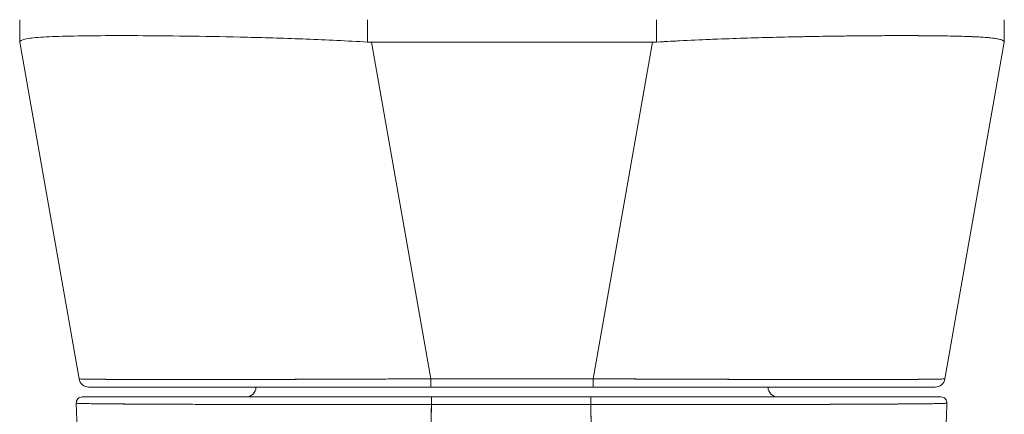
# Model space of a CAD drawing. Header units: inches. Extents: x 15 to 424, y 13 to 263.
# Tile 61 of 125: x 142.242 to 144.194, y 240.027 to 240.81. Entities that reach past the tile are written whole.
import ezdxf

# ---------------------------------------------------------------- set-up
doc = ezdxf.new("R2010")
doc.units = ezdxf.units.IN
doc.header["$LTSCALE"] = 26
doc.header["$MEASUREMENT"] = 0
doc.layers.add('Visible (ANSI)', color=7, linetype='Continuous', lineweight=5)

msp = doc.modelspace()

# ---------------------------------------------------------------- linework, layer by layer
at = {"layer": 'Visible (ANSI)'}
for p, q in [((142.2417, 240.8099), (142.2417, 240.7655)), ((142.2417, 240.7655), (142.2417, 240.8099)), ((142.9317, 240.7655), (142.9317, 240.8099)), ((142.9317, 240.8099), (142.9317, 240.7655)), ((143.5044, 240.8099), (143.5044, 240.7655)), ((143.5044, 240.7655), (143.5044, 240.8099)), ((144.1945, 240.8099), (144.1945, 240.7655)), ((144.1945, 240.7655), (144.1945, 240.8099)), ((142.2804, 240.7749), (142.2804, 240.7749)), ((142.2804, 240.7749), (142.2804, 240.7749)), ((142.5094, 240.7781), (142.5094, 240.7781)), ((142.5291, 240.7779), (142.5291, 240.7779)), ((142.5291, 240.7779), (142.5291, 240.7779)), ((143.9071, 240.7779), (143.9071, 240.7779)), ((143.9071, 240.7779), (143.9071, 240.7779)), ((143.9267, 240.7781), (143.9267, 240.7781)), ((144.1557, 240.7749), (144.1557, 240.7749)), ((144.1557, 240.7749), (144.1557, 240.7749)), ((142.2417, 240.7655), (142.2417, 240.7653)), ((142.3594, 240.0978), (142.2417, 240.7653)), ((142.9396, 240.7653), (143.0573, 240.0978)), ((143.4966, 240.7653), (142.9396, 240.7653)), ((142.9396, 240.7653), (143.4966, 240.7653)), ((143.0573, 240.0978), (142.9396, 240.7653)), ((143.3789, 240.0978), (143.4966, 240.7653)), ((143.4966, 240.7653), (143.3789, 240.0978)), ((144.0768, 240.0978), (144.1945, 240.7653)), ((144.1945, 240.7653), (144.0768, 240.0978)), ((144.1945, 240.7653), (144.1945, 240.7655)), ((143.0573, 240.0978), (143.0573, 240.0816)), ((143.0573, 240.0978), (143.3789, 240.0978)), ((143.0573, 240.0816), (143.0573, 240.0978)), ((143.3789, 240.0978), (143.0573, 240.0978)), ((143.3789, 240.0978), (143.3789, 240.0816)), ((143.3789, 240.0816), (143.3789, 240.0978)), ((142.3788, 240.0816), (143.0573, 240.0816)), ((143.0573, 240.0816), (143.3789, 240.0816)), ((143.3789, 240.0816), (143.0573, 240.0816)), ((143.3789, 240.0816), (144.0574, 240.0816)), ((143.3745, 240.0619), (143.0582, 240.0619)), ((143.1385, 240.0619), (143.1385, 240.0619)), ((143.1385, 240.0619), (143.1385, 240.0619)), ((142.4825, 240.0477), (142.4825, 240.0477)), ((142.5021, 240.0476), (142.5021, 240.0476)), ((142.7254, 240.0469), (142.7254, 240.0469)), ((142.7416, 240.0469), (142.7416, 240.0469)), ((142.8644, 240.0467), (142.8644, 240.0467)), ((142.8644, 240.0467), (142.8644, 240.0467)), ((142.8648, 240.0467), (142.8648, 240.0467)), ((143.3745, 240.0466), (143.0582, 240.0466)), ((143.1385, 240.0466), (143.1385, 240.0466)), ((143.1385, 240.0466), (143.1385, 240.0466)), ((143.14, 240.0466), (143.14, 240.0466)), ((143.1518, 240.0466), (143.1518, 240.0466)), ((143.1518, 240.0466), (143.1518, 240.0466)), ((143.2857, 240.0466), (143.2857, 240.0466)), ((143.2857, 240.0466), (143.2857, 240.0466)), ((143.6954, 240.0469), (143.6954, 240.0469)), ((143.7116, 240.0469), (143.7116, 240.0469)), ((143.9349, 240.0476), (143.9349, 240.0476)), ((143.9546, 240.0477), (143.9546, 240.0477))]:
    msp.add_line(p, q, dxfattribs=at)
for centre, radius, start, end in [((142.9396, 240.8942), 0.129, 266.4898, 269.9896), ((142.9396, 240.8942), 0.129, 266.4899, 269.9896), ((143.4965, 240.8942), 0.129, 270.0104, 273.5101), ((143.4965, 240.8942), 0.129, 270.0104, 273.5102), ((142.3788, 240.1012), 0.0197, 190, 270), ((142.3788, 240.1012), 0.0197, 190, 270), ((142.411, 240.1012), 0.0197, 346.7362, 346.7433), ((144.0252, 240.1012), 0.0197, 193.2567, 193.2639), ((144.0574, 240.1012), 0.0197, 270, 350), ((144.0574, 240.1012), 0.0197, 270.0001, 350), ((142.6905, 240.0816), 0.0197, 270, 0), ((143.7456, 240.0816), 0.0197, 180, 270), ((142.3657, 240.0501), 0.0118, 90, 182.2758), ((142.3657, 240.0501), 0.0118, 90, 182.2758), ((144.0689, 240.0501), 0.0118, 357.7242, 90), ((144.0689, 240.0501), 0.0118, 357.7242, 90)]:
    msp.add_arc(centre, radius, start, end, dxfattribs=at)
for centre, major_axis, ratio, start_param, end_param in [((142.4031, 240.7902), (0, -0.0591), 0.943856, 4.928752, 4.928769), ((144.0331, 240.7902), (0, 0.0591), 0.94386, 4.496103, 4.496121), ((142.2417, 240.8942), (0, -0.129), 0.00001, 6.28261, 6.343693), ((142.9288, 240.7219), (-0.6871, 0.0434), 0.010707, 6.28234, 6.283899), ((144.1945, 240.8942), (0, -0.129), 0.00001, 6.221717, 6.282799), ((143.5073, 240.7219), (0.6871, 0.0434), 0.010707, 6.282471, 6.284031), ((143.058, 240.1011), (-0.6986, -0.0033), 0.000807, 0.000126, 0.002052), ((142.425, 240.1246), (-0.0117, 0.0312), 0.918446, 2.241079, 2.241157), ((144.0111, 240.1246), (-0.0117, -0.0312), 0.918444, 0.900438, 0.900515), ((143.3782, 240.1011), (0.6986, -0.0033), 0.000807, 6.281128, 6.283059), ((143.0582, 240.0501), (0, 0.0118), 0.001246, 0.000309, 1.866224), ((143.0582, 240.0501), (0, 0.0118), 0.001275, 0, 1.866314), ((143.14, 240.0652), (0, 0.00787), 0.001274, 2.004622, 2.004876), ((143.1518, 240.0652), (0, -0.0197), 0.001274, 4.881328, 4.881422), ((143.1518, 240.0652), (0, 0.0197), 0.001273, 1.739736, 1.739829), ((143.2857, 240.0652), (0, -0.0197), 0.001273, 4.881328, 4.881422), ((143.2857, 240.0652), (0, 0.0197), 0.001274, 1.739736, 1.739829), ((143.3745, 240.0501), (0, 0.0118), 0.001275, 6.28285, 8.149507), ((143.3745, 240.0501), (0, 0.0118), 0.001301, 0, 1.866224)]:
    msp.add_ellipse(centre, major_axis=major_axis, ratio=ratio, start_param=start_param, end_param=end_param, dxfattribs=at)
for points, knots in [([(142.2417, 240.7655), (142.2417, 240.7679), (142.2453, 240.7699), (142.2522, 240.7714), (142.2592, 240.773), (142.2697, 240.7742), (142.2834, 240.7751), (142.297, 240.776), (142.3139, 240.7767), (142.3338, 240.7772), (142.3538, 240.7777), (142.3767, 240.778), (142.4022, 240.7782), (142.4278, 240.7784), (142.4561, 240.7784), (142.4866, 240.7782), (142.5171, 240.778), (142.5499, 240.7777), (142.5845, 240.7772), (142.6191, 240.7767), (142.6555, 240.776), (142.6933, 240.7751), (142.731, 240.7742), (142.7702, 240.773), (142.8101, 240.7714), (142.85, 240.7699), (142.8908, 240.7679), (142.9317, 240.7655)], [0, 0, 0, 0, 0.111111, 0.111111, 0.111111, 0.222222, 0.222222, 0.222222, 0.333333, 0.333333, 0.333333, 0.444444, 0.444444, 0.444444, 0.555556, 0.555556, 0.555556, 0.666667, 0.666667, 0.666667, 0.777778, 0.777778, 0.777778, 0.888889, 0.888889, 0.888889, 1, 1, 1, 1]), ([(142.9317, 240.7655), (142.891, 240.7678), (142.8503, 240.7698), (142.8105, 240.7714), (142.7704, 240.773), (142.7311, 240.7742), (142.6932, 240.7751), (142.6931, 240.7751), (142.6931, 240.7751), (142.693, 240.7751), (142.6553, 240.776), (142.619, 240.7767), (142.5845, 240.7772), (142.5844, 240.7772), (142.5843, 240.7772), (142.5843, 240.7772), (142.5498, 240.7777), (142.5172, 240.778), (142.4868, 240.7782), (142.4867, 240.7782), (142.4866, 240.7782), (142.4865, 240.7782), (142.456, 240.7784), (142.4278, 240.7784), (142.4023, 240.7782), (142.4022, 240.7782), (142.4021, 240.7782), (142.402, 240.7782), (142.3766, 240.778), (142.3538, 240.7777), (142.3339, 240.7772), (142.3339, 240.7772), (142.3339, 240.7772), (142.3338, 240.7772), (142.314, 240.7767), (142.2971, 240.776), (142.2834, 240.7751), (142.2834, 240.7751), (142.2834, 240.7751), (142.2834, 240.7751), (142.2697, 240.7742), (142.2592, 240.773), (142.2522, 240.7714), (142.2522, 240.7714), (142.2522, 240.7714), (142.2522, 240.7714), (142.2452, 240.7698), (142.2417, 240.7678), (142.2417, 240.7655)], [0, 0, 0, 0, 0.110836, 0.110836, 0.110836, 0.222222, 0.222222, 0.222222, 0.222377, 0.222377, 0.222377, 0.333093, 0.333093, 0.333093, 0.333333, 0.333333, 0.333333, 0.444037, 0.444037, 0.444037, 0.444444, 0.444444, 0.444444, 0.555556, 0.555556, 0.555556, 0.555957, 0.555957, 0.555957, 0.666667, 0.666667, 0.666667, 0.6669, 0.6669, 0.6669, 0.777608, 0.777608, 0.777608, 0.777778, 0.777778, 0.777778, 0.888889, 0.888889, 0.888889, 0.889157, 0.889157, 0.889157, 1, 1, 1, 1]), ([(144.1945, 240.7655), (144.1945, 240.7674), (144.1922, 240.769), (144.1877, 240.7704), (144.1866, 240.7708), (144.1853, 240.7711), (144.1839, 240.7714), (144.1797, 240.7724), (144.1743, 240.7732), (144.1676, 240.7739), (144.1632, 240.7743), (144.1583, 240.7747), (144.1528, 240.7751), (144.1472, 240.7755), (144.141, 240.7758), (144.1343, 240.7761), (144.1247, 240.7765), (144.114, 240.7769), (144.1023, 240.7772), (144.0979, 240.7773), (144.0934, 240.7774), (144.0887, 240.7775), (144.0721, 240.7779), (144.0538, 240.7781), (144.0339, 240.7782), (144.0331, 240.7782), (144.0322, 240.7782), (144.0314, 240.7782), (144.0104, 240.7783), (143.9876, 240.7784), (143.9633, 240.7783), (143.9588, 240.7783), (143.9543, 240.7782), (143.9497, 240.7782), (143.9294, 240.7781), (143.9081, 240.7779), (143.8858, 240.7777), (143.8747, 240.7775), (143.8634, 240.7774), (143.8519, 240.7772), (143.836, 240.777), (143.8198, 240.7767), (143.8032, 240.7764), (143.7835, 240.776), (143.7634, 240.7756), (143.7429, 240.7751), (143.7335, 240.7749), (143.724, 240.7746), (143.7144, 240.7743), (143.6855, 240.7736), (143.656, 240.7726), (143.626, 240.7714), (143.6226, 240.7713), (143.6193, 240.7712), (143.616, 240.771), (143.5792, 240.7695), (143.5419, 240.7677), (143.5044, 240.7655)], [0, 0, 0, 0, 0.088873, 0.088873, 0.088873, 0.111111, 0.111111, 0.111111, 0.178162, 0.178162, 0.178162, 0.222222, 0.222222, 0.222222, 0.267931, 0.267931, 0.267931, 0.333333, 0.333333, 0.333333, 0.357816, 0.357816, 0.357816, 0.444444, 0.444444, 0.444444, 0.448135, 0.448135, 0.448135, 0.538943, 0.538943, 0.538943, 0.555556, 0.555556, 0.555556, 0.629644, 0.629644, 0.629644, 0.666667, 0.666667, 0.666667, 0.717569, 0.717569, 0.717569, 0.777778, 0.777778, 0.777778, 0.805438, 0.805438, 0.805438, 0.888889, 0.888889, 0.888889, 0.898091, 0.898091, 0.898091, 1, 1, 1, 1]), ([(143.5044, 240.7655), (143.5454, 240.7679), (143.5861, 240.7699), (143.6261, 240.7714), (143.666, 240.773), (143.7052, 240.7742), (143.7429, 240.7751), (143.7807, 240.776), (143.8171, 240.7767), (143.8517, 240.7772), (143.8863, 240.7777), (143.9191, 240.778), (143.9496, 240.7782), (143.9801, 240.7784), (144.0084, 240.7784), (144.034, 240.7782), (144.0595, 240.778), (144.0825, 240.7777), (144.1024, 240.7772), (144.1223, 240.7767), (144.1392, 240.776), (144.1528, 240.7751), (144.1665, 240.7741), (144.177, 240.773), (144.1839, 240.7714), (144.1909, 240.7699), (144.1944, 240.7679), (144.1945, 240.7655)], [0, 0, 0, 0, 0.111111, 0.111111, 0.111111, 0.222222, 0.222222, 0.222222, 0.333333, 0.333333, 0.333333, 0.444444, 0.444444, 0.444444, 0.555556, 0.555556, 0.555556, 0.666667, 0.666667, 0.666667, 0.777778, 0.777778, 0.777778, 0.888889, 0.888889, 0.888889, 1, 1, 1, 1]), ([(142.3594, 240.0978), (142.3594, 240.0978), (142.3596, 240.0977), (142.36, 240.0977), (142.3605, 240.0976), (142.3613, 240.0976), (142.3624, 240.0975), (142.3635, 240.0975), (142.3649, 240.0974), (142.3667, 240.0974), (142.3684, 240.0973), (142.3704, 240.0973), (142.3728, 240.0973), (142.3751, 240.0972), (142.3778, 240.0972), (142.3807, 240.0971), (142.3836, 240.0971), (142.3869, 240.0971), (142.3904, 240.097), (142.3939, 240.097), (142.3978, 240.0969), (142.4019, 240.0969), (142.405, 240.0969), (142.4084, 240.0969), (142.4119, 240.0968), (142.4129, 240.0968), (142.414, 240.0968), (142.415, 240.0968), (142.4197, 240.0968), (142.4246, 240.0968), (142.4299, 240.0967), (142.4351, 240.0967), (142.4406, 240.0967), (142.4463, 240.0967), (142.4521, 240.0966), (142.4581, 240.0966), (142.4644, 240.0966), (142.4706, 240.0966), (142.4772, 240.0966), (142.484, 240.0966), (142.4908, 240.0965), (142.4978, 240.0965), (142.5051, 240.0965), (142.5123, 240.0965), (142.5198, 240.0965), (142.5276, 240.0965), (142.5353, 240.0965), (142.5433, 240.0965), (142.5515, 240.0965), (142.5552, 240.0965), (142.559, 240.0965), (142.5628, 240.0965), (142.5674, 240.0965), (142.572, 240.0965), (142.5767, 240.0965), (142.5854, 240.0965), (142.5942, 240.0965), (142.6032, 240.0965), (142.6123, 240.0965), (142.6215, 240.0965), (142.631, 240.0965), (142.6404, 240.0965), (142.65, 240.0965), (142.6598, 240.0966), (142.6696, 240.0966), (142.6796, 240.0966), (142.6898, 240.0966), (142.6999, 240.0966), (142.7102, 240.0966), (142.7207, 240.0967), (142.7312, 240.0967), (142.7418, 240.0967), (142.7526, 240.0967), (142.7634, 240.0968), (142.7743, 240.0968), (142.7854, 240.0968), (142.7868, 240.0968), (142.7883, 240.0968), (142.7898, 240.0968), (142.7994, 240.0969), (142.8091, 240.0969), (142.8189, 240.0969), (142.8302, 240.097), (142.8416, 240.097), (142.8531, 240.097), (142.8647, 240.0971), (142.8763, 240.0971), (142.888, 240.0971), (142.8998, 240.0972), (142.9116, 240.0972), (142.9235, 240.0973), (142.9354, 240.0973), (142.9473, 240.0974), (142.9593, 240.0974), (142.9714, 240.0975), (142.9835, 240.0975), (142.9956, 240.0976), (143.0078, 240.0976), (143.0199, 240.0977), (143.0321, 240.0977), (143.0405, 240.0978), (143.0489, 240.0978), (143.0573, 240.0978)], [0, 0, 0, 0, 0.026039, 0.026039, 0.026039, 0.059399, 0.059399, 0.059399, 0.09265, 0.09265, 0.09265, 0.125794, 0.125794, 0.125794, 0.158839, 0.158839, 0.158839, 0.19179, 0.19179, 0.19179, 0.224653, 0.224653, 0.224653, 0.25, 0.25, 0.25, 0.257436, 0.257436, 0.257436, 0.29014, 0.29014, 0.29014, 0.322774, 0.322774, 0.322774, 0.355349, 0.355349, 0.355349, 0.387877, 0.387877, 0.387877, 0.420367, 0.420367, 0.420367, 0.452835, 0.452835, 0.452835, 0.485288, 0.485288, 0.485288, 0.5, 0.5, 0.5, 0.51774, 0.51774, 0.51774, 0.550195, 0.550195, 0.550195, 0.582663, 0.582663, 0.582663, 0.615155, 0.615155, 0.615155, 0.647686, 0.647686, 0.647686, 0.680267, 0.680267, 0.680267, 0.712906, 0.712906, 0.712906, 0.745618, 0.745618, 0.745618, 0.75, 0.75, 0.75, 0.778409, 0.778409, 0.778409, 0.811278, 0.811278, 0.811278, 0.844237, 0.844237, 0.844237, 0.877291, 0.877291, 0.877291, 0.910446, 0.910446, 0.910446, 0.943705, 0.943705, 0.943705, 0.977077, 0.977077, 0.977077, 1, 1, 1, 1]), ([(143.0573, 240.0978), (143.0158, 240.0977), (142.9746, 240.0975), (142.9342, 240.0973), (142.8938, 240.0971), (142.8542, 240.097), (142.816, 240.0969), (142.7778, 240.0968), (142.741, 240.0967), (142.706, 240.0966), (142.6711, 240.0966), (142.638, 240.0965), (142.6072, 240.0965), (142.5764, 240.0965), (142.5479, 240.0965), (142.5221, 240.0965), (142.4963, 240.0965), (142.4731, 240.0966), (142.4529, 240.0966), (142.4328, 240.0967), (142.4156, 240.0968), (142.4018, 240.0969), (142.3879, 240.097), (142.3773, 240.0971), (142.3702, 240.0973), (142.3631, 240.0975), (142.3594, 240.0977), (142.3594, 240.0978)], [0, 0, 0, 0, 0.111111, 0.111111, 0.111111, 0.222222, 0.222222, 0.222222, 0.333333, 0.333333, 0.333333, 0.444444, 0.444444, 0.444444, 0.555556, 0.555556, 0.555556, 0.666667, 0.666667, 0.666667, 0.777778, 0.777778, 0.777778, 0.888889, 0.888889, 0.888889, 1, 1, 1, 1]), ([(143.3789, 240.0978), (143.3884, 240.0978), (143.3979, 240.0977), (143.4074, 240.0977), (143.4196, 240.0976), (143.4318, 240.0976), (143.444, 240.0975), (143.4561, 240.0975), (143.4681, 240.0974), (143.4802, 240.0974), (143.4922, 240.0973), (143.5041, 240.0973), (143.516, 240.0973), (143.5279, 240.0972), (143.5397, 240.0972), (143.5514, 240.0971), (143.5631, 240.0971), (143.5747, 240.0971), (143.5862, 240.097), (143.5977, 240.097), (143.6091, 240.0969), (143.6204, 240.0969), (143.6291, 240.0969), (143.6378, 240.0969), (143.6464, 240.0968), (143.6489, 240.0968), (143.6514, 240.0968), (143.6539, 240.0968), (143.6649, 240.0968), (143.6758, 240.0968), (143.6866, 240.0967), (143.6973, 240.0967), (143.7079, 240.0967), (143.7184, 240.0967), (143.7288, 240.0966), (143.7391, 240.0966), (143.7492, 240.0966), (143.7594, 240.0966), (143.7693, 240.0966), (143.7791, 240.0966), (143.7888, 240.0965), (143.7984, 240.0965), (143.8078, 240.0965), (143.8172, 240.0965), (143.8264, 240.0965), (143.8354, 240.0965), (143.8444, 240.0965), (143.8533, 240.0965), (143.8618, 240.0965), (143.8657, 240.0965), (143.8696, 240.0965), (143.8734, 240.0965), (143.878, 240.0965), (143.8825, 240.0965), (143.887, 240.0965), (143.8951, 240.0965), (143.903, 240.0965), (143.9107, 240.0965), (143.9184, 240.0965), (143.9259, 240.0965), (143.9331, 240.0965), (143.9404, 240.0965), (143.9474, 240.0965), (143.9541, 240.0966), (143.9608, 240.0966), (143.9673, 240.0966), (143.9735, 240.0966), (143.9798, 240.0966), (143.9857, 240.0966), (143.9915, 240.0967), (143.9972, 240.0967), (144.0026, 240.0967), (144.0078, 240.0967), (144.0129, 240.0968), (144.0178, 240.0968), (144.0224, 240.0968), (144.0231, 240.0968), (144.0237, 240.0968), (144.0243, 240.0968), (144.0282, 240.0969), (144.0319, 240.0969), (144.0354, 240.0969), (144.0395, 240.097), (144.0433, 240.097), (144.0467, 240.097), (144.0502, 240.0971), (144.0534, 240.0971), (144.0563, 240.0971), (144.0592, 240.0972), (144.0617, 240.0972), (144.064, 240.0973), (144.0663, 240.0973), (144.0683, 240.0974), (144.07, 240.0974), (144.0716, 240.0975), (144.073, 240.0975), (144.0741, 240.0976), (144.0751, 240.0976), (144.0759, 240.0977), (144.0763, 240.0977), (144.0766, 240.0978), (144.0768, 240.0978), (144.0768, 240.0978)], [0, 0, 0, 0, 0.026039, 0.026039, 0.026039, 0.0594, 0.0594, 0.0594, 0.09265, 0.09265, 0.09265, 0.125794, 0.125794, 0.125794, 0.15884, 0.15884, 0.15884, 0.191791, 0.191791, 0.191791, 0.224653, 0.224653, 0.224653, 0.25, 0.25, 0.25, 0.257436, 0.257436, 0.257436, 0.290141, 0.290141, 0.290141, 0.322775, 0.322775, 0.322775, 0.35535, 0.35535, 0.35535, 0.387876, 0.387876, 0.387876, 0.420366, 0.420366, 0.420366, 0.452832, 0.452832, 0.452832, 0.485286, 0.485286, 0.485286, 0.5, 0.5, 0.5, 0.517739, 0.517739, 0.517739, 0.550193, 0.550193, 0.550193, 0.582661, 0.582661, 0.582661, 0.615153, 0.615153, 0.615153, 0.647685, 0.647685, 0.647685, 0.680266, 0.680266, 0.680266, 0.712905, 0.712905, 0.712905, 0.745617, 0.745617, 0.745617, 0.75, 0.75, 0.75, 0.778408, 0.778408, 0.778408, 0.811278, 0.811278, 0.811278, 0.844236, 0.844236, 0.844236, 0.877291, 0.877291, 0.877291, 0.910445, 0.910445, 0.910445, 0.943705, 0.943705, 0.943705, 0.977077, 0.977077, 0.977077, 1, 1, 1, 1]), ([(144.0768, 240.0978), (144.0768, 240.0977), (144.0731, 240.0975), (144.066, 240.0973), (144.0589, 240.0971), (144.0483, 240.097), (144.0344, 240.0969), (144.0205, 240.0968), (144.0034, 240.0967), (143.9832, 240.0966), (143.9631, 240.0966), (143.9399, 240.0965), (143.9141, 240.0965), (143.8883, 240.0965), (143.8598, 240.0965), (143.829, 240.0965), (143.7982, 240.0965), (143.7651, 240.0966), (143.7301, 240.0966), (143.6952, 240.0967), (143.6584, 240.0968), (143.6202, 240.0969), (143.582, 240.097), (143.5424, 240.0971), (143.502, 240.0973), (143.4616, 240.0975), (143.4204, 240.0977), (143.3789, 240.0978)], [0, 0, 0, 0, 0.111111, 0.111111, 0.111111, 0.222222, 0.222222, 0.222222, 0.333333, 0.333333, 0.333333, 0.444444, 0.444444, 0.444444, 0.555556, 0.555556, 0.555556, 0.666667, 0.666667, 0.666667, 0.777778, 0.777778, 0.777778, 0.888889, 0.888889, 0.888889, 1, 1, 1, 1]), ([(143.0426, 240.0816), (142.9672, 240.0816), (142.891, 240.0816), (142.7516, 240.0816), (142.6863, 240.0816), (142.5738, 240.0816), (142.5249, 240.0816), (142.4479, 240.0816), (142.4188, 240.0816), (142.3931, 240.0816), (142.3874, 240.0816), (142.3823, 240.0816), (142.3812, 240.0816), (142.3793, 240.0816), (142.3766, 240.0816), (142.3788, 240.0816)], [0, 0, 0, 0, 0.574852, 0.574852, 1.131255, 1.131255, 1.675797, 1.675797, 2.217158, 2.217158, 2.452876, 2.452876, 2.54315, 2.54315, 2.663474, 2.663474, 2.663474, 2.663474]), ([(142.3788, 240.0816), (142.3789, 240.0816), (142.3823, 240.0816), (142.3892, 240.0816), (142.396, 240.0816), (142.4063, 240.0816), (142.4198, 240.0816), (142.4333, 240.0816), (142.45, 240.0816), (142.4695, 240.0816), (142.4891, 240.0816), (142.5116, 240.0816), (142.5367, 240.0816), (142.5618, 240.0816), (142.5895, 240.0816), (142.6195, 240.0816), (142.6494, 240.0816), (142.6816, 240.0816), (142.7156, 240.0816), (142.7496, 240.0816), (142.7853, 240.0816), (142.8225, 240.0816), (142.8597, 240.0816), (142.8983, 240.0816), (142.9375, 240.0816), (142.9767, 240.0816), (143.0165, 240.0816), (143.0573, 240.0816)], [0, 0, 0, 0, 0.111111, 0.111111, 0.111111, 0.222222, 0.222222, 0.222222, 0.333333, 0.333333, 0.333333, 0.444444, 0.444444, 0.444444, 0.555556, 0.555556, 0.555556, 0.666667, 0.666667, 0.666667, 0.777778, 0.777778, 0.777778, 0.888889, 0.888889, 0.888889, 1, 1, 1, 1]), ([(143.3789, 240.0816), (143.4196, 240.0816), (143.4595, 240.0816), (143.4987, 240.0816), (143.5379, 240.0816), (143.5765, 240.0816), (143.6137, 240.0816), (143.6508, 240.0816), (143.6866, 240.0816), (143.7206, 240.0816), (143.7546, 240.0816), (143.7868, 240.0816), (143.8167, 240.0816), (143.8466, 240.0816), (143.8743, 240.0816), (143.8994, 240.0816), (143.9245, 240.0816), (143.9471, 240.0816), (143.9666, 240.0816), (143.9862, 240.0816), (144.0029, 240.0816), (144.0163, 240.0816), (144.0298, 240.0816), (144.0401, 240.0816), (144.047, 240.0816), (144.0539, 240.0816), (144.0573, 240.0816), (144.0574, 240.0816)], [0, 0, 0, 0, 0.111111, 0.111111, 0.111111, 0.222222, 0.222222, 0.222222, 0.333333, 0.333333, 0.333333, 0.444444, 0.444444, 0.444444, 0.555556, 0.555556, 0.555556, 0.666667, 0.666667, 0.666667, 0.777778, 0.777778, 0.777778, 0.888889, 0.888889, 0.888889, 1, 1, 1, 1]), ([(142.3657, 240.0619), (142.3656, 240.0619), (142.3658, 240.0619), (142.366, 240.0619), (142.3663, 240.0619), (142.3668, 240.0619), (142.3675, 240.0619), (142.3682, 240.0619), (142.3691, 240.0619), (142.3702, 240.0619), (142.3715, 240.0619), (142.373, 240.0619), (142.3747, 240.0619), (142.3766, 240.0619), (142.3789, 240.0619), (142.3814, 240.0619), (142.3843, 240.0619), (142.3875, 240.0619), (142.391, 240.0619), (142.395, 240.0619), (142.3994, 240.0619), (142.4043, 240.0619), (142.4083, 240.0619), (142.4127, 240.0619), (142.4174, 240.0619), (142.419, 240.0619), (142.4206, 240.0619), (142.4222, 240.0619), (142.4295, 240.0619), (142.4376, 240.0619), (142.4463, 240.0619), (142.456, 240.0619), (142.4665, 240.0619), (142.4779, 240.0619), (142.4899, 240.0619), (142.5029, 240.0619), (142.5167, 240.0619), (142.5295, 240.0619), (142.5431, 240.0619), (142.5573, 240.0619), (142.5604, 240.0619), (142.5636, 240.0619), (142.5668, 240.0619), (142.5766, 240.0619), (142.5868, 240.0619), (142.5972, 240.0619), (142.6097, 240.0619), (142.6226, 240.0619), (142.6358, 240.0619), (142.6479, 240.0619), (142.6603, 240.0619), (142.673, 240.0619), (142.6845, 240.0619), (142.6964, 240.0619), (142.7084, 240.0619), (142.7193, 240.0619), (142.7304, 240.0619), (142.7417, 240.0619), (142.752, 240.0619), (142.7623, 240.0619), (142.7728, 240.0619), (142.7791, 240.0619), (142.7854, 240.0619), (142.7918, 240.0619), (142.7951, 240.0619), (142.7984, 240.0619), (142.8018, 240.0619), (142.8107, 240.0619), (142.8197, 240.0619), (142.8287, 240.0619), (142.837, 240.0619), (142.8454, 240.0619), (142.8538, 240.0619), (142.8616, 240.0619), (142.8694, 240.0619), (142.8772, 240.0619), (142.8845, 240.0619), (142.8918, 240.0619), (142.8991, 240.0619), (142.9058, 240.0619), (142.9126, 240.0619), (142.9194, 240.0619), (142.9256, 240.0619), (142.9319, 240.0619), (142.9381, 240.0619), (142.9437, 240.0619), (142.9493, 240.0619), (142.955, 240.0619), (142.9599, 240.0619), (142.9648, 240.0619), (142.9697, 240.0619), (142.9741, 240.0619), (142.9784, 240.0619), (142.9827, 240.0619), (142.9866, 240.0619), (142.9904, 240.0619), (142.9943, 240.0619), (142.9977, 240.0619), (143.0011, 240.0619), (143.0046, 240.0619), (143.0077, 240.0619), (143.0109, 240.0619), (143.014, 240.0619), (143.0169, 240.0619), (143.0199, 240.0619), (143.0228, 240.0619), (143.0256, 240.0619), (143.0284, 240.0619), (143.0312, 240.0619), (143.0338, 240.0619), (143.0364, 240.0619), (143.039, 240.0619), (143.0414, 240.0619), (143.0438, 240.0619), (143.0462, 240.0619), (143.0483, 240.0619), (143.0505, 240.0619), (143.0526, 240.0619), (143.0545, 240.0619), (143.0564, 240.0619), (143.0582, 240.0619)], [0, 0, 0, 0, 0.02245, 0.02245, 0.02245, 0.047334, 0.047334, 0.047334, 0.074749, 0.074749, 0.074749, 0.10494, 0.10494, 0.10494, 0.138177, 0.138177, 0.138177, 0.174941, 0.174941, 0.174941, 0.215785, 0.215785, 0.215785, 0.25, 0.25, 0.25, 0.261359, 0.261359, 0.261359, 0.312557, 0.312557, 0.312557, 0.36984, 0.36984, 0.36984, 0.430819, 0.430819, 0.430819, 0.48753, 0.48753, 0.48753, 0.5, 0.5, 0.5, 0.538486, 0.538486, 0.538486, 0.584458, 0.584458, 0.584458, 0.626373, 0.626373, 0.626373, 0.664667, 0.664667, 0.664667, 0.699465, 0.699465, 0.699465, 0.731072, 0.731072, 0.731072, 0.75, 0.75, 0.75, 0.759869, 0.759869, 0.759869, 0.78621, 0.78621, 0.78621, 0.810385, 0.810385, 0.810385, 0.832663, 0.832663, 0.832663, 0.853294, 0.853294, 0.853294, 0.872282, 0.872282, 0.872282, 0.889703, 0.889703, 0.889703, 0.905292, 0.905292, 0.905292, 0.91893, 0.91893, 0.91893, 0.930901, 0.930901, 0.930901, 0.941484, 0.941484, 0.941484, 0.950952, 0.950952, 0.950952, 0.959577, 0.959577, 0.959577, 0.967632, 0.967632, 0.967632, 0.975259, 0.975259, 0.975259, 0.982403, 0.982403, 0.982403, 0.988977, 0.988977, 0.988977, 0.994894, 0.994894, 0.994894, 1, 1, 1, 1]), ([(143.0582, 240.0619), (143.0125, 240.0619), (142.9677, 240.0619), (142.9235, 240.0619), (142.8794, 240.0619), (142.8358, 240.0619), (142.7939, 240.0619), (142.752, 240.0619), (142.7119, 240.0619), (142.6742, 240.0619), (142.6365, 240.0619), (142.6012, 240.0619), (142.5691, 240.0619), (142.537, 240.0619), (142.508, 240.0619), (142.4827, 240.0619), (142.4575, 240.0619), (142.4359, 240.0619), (142.4185, 240.0619), (142.401, 240.0619), (142.3877, 240.0619), (142.3789, 240.0619), (142.37, 240.0619), (142.3657, 240.0619), (142.3657, 240.0619)], [0, 0, 0, 0, 0.125, 0.125, 0.125, 0.25, 0.25, 0.25, 0.375, 0.375, 0.375, 0.5, 0.5, 0.5, 0.625, 0.625, 0.625, 0.75, 0.75, 0.75, 0.875, 0.875, 0.875, 1, 1, 1, 1]), ([(144.0689, 240.0619), (144.0687, 240.0619), (144.0643, 240.0619), (144.0553, 240.0619), (144.0464, 240.0619), (144.0329, 240.0619), (144.0154, 240.0619), (143.9978, 240.0619), (143.9762, 240.0619), (143.9508, 240.0619), (143.9254, 240.0619), (143.8964, 240.0619), (143.8642, 240.0619), (143.832, 240.0619), (143.7966, 240.0619), (143.7589, 240.0619), (143.7211, 240.0619), (143.6809, 240.0619), (143.639, 240.0619), (143.5971, 240.0619), (143.5534, 240.0619), (143.5092, 240.0619), (143.465, 240.0619), (143.4202, 240.0619), (143.3745, 240.0619)], [0, 0, 0, 0, 0.125, 0.125, 0.125, 0.25, 0.25, 0.25, 0.375, 0.375, 0.375, 0.5, 0.5, 0.5, 0.625, 0.625, 0.625, 0.75, 0.75, 0.75, 0.875, 0.875, 0.875, 1, 1, 1, 1]), ([(143.3745, 240.0619), (143.3764, 240.0619), (143.3782, 240.0619), (143.3801, 240.0619), (143.3822, 240.0619), (143.3844, 240.0619), (143.3865, 240.0619), (143.3889, 240.0619), (143.3913, 240.0619), (143.3937, 240.0619), (143.3963, 240.0619), (143.3989, 240.0619), (143.4015, 240.0619), (143.4043, 240.0619), (143.407, 240.0619), (143.4098, 240.0619), (143.4127, 240.0619), (143.4157, 240.0619), (143.4186, 240.0619), (143.4217, 240.0619), (143.4249, 240.0619), (143.428, 240.0619), (143.4315, 240.0619), (143.4349, 240.0619), (143.4383, 240.0619), (143.4422, 240.0619), (143.446, 240.0619), (143.4499, 240.0619), (143.4542, 240.0619), (143.4585, 240.0619), (143.4628, 240.0619), (143.4678, 240.0619), (143.4727, 240.0619), (143.4776, 240.0619), (143.4832, 240.0619), (143.4888, 240.0619), (143.4944, 240.0619), (143.5007, 240.0619), (143.5069, 240.0619), (143.5131, 240.0619), (143.5199, 240.0619), (143.5267, 240.0619), (143.5334, 240.0619), (143.5407, 240.0619), (143.548, 240.0619), (143.5553, 240.0619), (143.5632, 240.0619), (143.571, 240.0619), (143.5788, 240.0619), (143.5872, 240.0619), (143.5956, 240.0619), (143.604, 240.0619), (143.6131, 240.0619), (143.6221, 240.0619), (143.6311, 240.0619), (143.6344, 240.0619), (143.6378, 240.0619), (143.6411, 240.0619), (143.6476, 240.0619), (143.654, 240.0619), (143.6603, 240.0619), (143.671, 240.0619), (143.6815, 240.0619), (143.6919, 240.0619), (143.7034, 240.0619), (143.7147, 240.0619), (143.7259, 240.0619), (143.7383, 240.0619), (143.7504, 240.0619), (143.7623, 240.0619), (143.7755, 240.0619), (143.7883, 240.0619), (143.8008, 240.0619), (143.8148, 240.0619), (143.8284, 240.0619), (143.8415, 240.0619), (143.85, 240.0619), (143.8584, 240.0619), (143.8665, 240.0619), (143.8725, 240.0619), (143.8784, 240.0619), (143.8841, 240.0619), (143.8991, 240.0619), (143.9134, 240.0619), (143.9268, 240.0619), (143.9397, 240.0619), (143.9519, 240.0619), (143.9633, 240.0619), (143.9735, 240.0619), (143.983, 240.0619), (143.9918, 240.0619), (143.9997, 240.0619), (144.007, 240.0619), (144.0138, 240.0619), (144.0147, 240.0619), (144.0155, 240.0619), (144.0164, 240.0619), (144.0215, 240.0619), (144.0263, 240.0619), (144.0307, 240.0619), (144.0354, 240.0619), (144.0397, 240.0619), (144.0435, 240.0619), (144.047, 240.0619), (144.0501, 240.0619), (144.0529, 240.0619), (144.0555, 240.0619), (144.0577, 240.0619), (144.0596, 240.0619), (144.0614, 240.0619), (144.0629, 240.0619), (144.0641, 240.0619), (144.0653, 240.0619), (144.0662, 240.0619), (144.067, 240.0619), (144.0676, 240.0619), (144.0681, 240.0619), (144.0684, 240.0619), (144.0687, 240.0619), (144.0689, 240.0619), (144.0689, 240.0619)], [0, 0, 0, 0, 0.005076, 0.005076, 0.005076, 0.010966, 0.010966, 0.010966, 0.017516, 0.017516, 0.017516, 0.024638, 0.024638, 0.024638, 0.03225, 0.03225, 0.03225, 0.040297, 0.040297, 0.040297, 0.048919, 0.048919, 0.048919, 0.058382, 0.058382, 0.058382, 0.068957, 0.068957, 0.068957, 0.080913, 0.080913, 0.080913, 0.094527, 0.094527, 0.094527, 0.110079, 0.110079, 0.110079, 0.127471, 0.127471, 0.127471, 0.14645, 0.14645, 0.14645, 0.167092, 0.167092, 0.167092, 0.189401, 0.189401, 0.189401, 0.21365, 0.21365, 0.21365, 0.240135, 0.240135, 0.240135, 0.25, 0.25, 0.25, 0.269179, 0.269179, 0.269179, 0.301214, 0.301214, 0.301214, 0.336707, 0.336707, 0.336707, 0.376077, 0.376077, 0.376077, 0.419646, 0.419646, 0.419646, 0.468248, 0.468248, 0.468248, 0.5, 0.5, 0.5, 0.523331, 0.523331, 0.523331, 0.584112, 0.584112, 0.584112, 0.643123, 0.643123, 0.643123, 0.696091, 0.696091, 0.696091, 0.74368, 0.74368, 0.74368, 0.75, 0.75, 0.75, 0.787136, 0.787136, 0.787136, 0.826784, 0.826784, 0.826784, 0.862779, 0.862779, 0.862779, 0.895593, 0.895593, 0.895593, 0.925555, 0.925555, 0.925555, 0.952834, 0.952834, 0.952834, 0.977623, 0.977623, 0.977623, 1, 1, 1, 1]), ([(143.0582, 240.0466), (143.0563, 240.0466), (143.0544, 240.0466), (143.0525, 240.0466), (143.0503, 240.0466), (143.0481, 240.0466), (143.046, 240.0466), (143.0435, 240.0466), (143.0411, 240.0466), (143.0386, 240.0466), (143.036, 240.0466), (143.0333, 240.0466), (143.0307, 240.0466), (143.0279, 240.0466), (143.025, 240.0466), (143.0222, 240.0466), (143.0192, 240.0466), (143.0163, 240.0466), (143.0133, 240.0466), (143.0101, 240.0466), (143.0069, 240.0466), (143.0037, 240.0466), (143.0002, 240.0466), (142.9967, 240.0466), (142.9932, 240.0466), (142.9893, 240.0466), (142.9854, 240.0466), (142.9815, 240.0466), (142.9771, 240.0466), (142.9727, 240.0467), (142.9683, 240.0467), (142.9633, 240.0467), (142.9582, 240.0467), (142.9532, 240.0467), (142.9475, 240.0467), (142.9418, 240.0467), (142.9361, 240.0467), (142.9312, 240.0467), (142.9262, 240.0467), (142.9212, 240.0467), (142.9198, 240.0467), (142.9185, 240.0467), (142.9171, 240.0467), (142.9102, 240.0467), (142.9033, 240.0467), (142.8965, 240.0467), (142.889, 240.0467), (142.8816, 240.0467), (142.8742, 240.0467), (142.8663, 240.0467), (142.8583, 240.0467), (142.8505, 240.0467), (142.8419, 240.0467), (142.8334, 240.0468), (142.8249, 240.0468), (142.8157, 240.0468), (142.8066, 240.0468), (142.7975, 240.0468), (142.7948, 240.0468), (142.7921, 240.0468), (142.7894, 240.0468), (142.7822, 240.0468), (142.7751, 240.0468), (142.7681, 240.0468), (142.7574, 240.0469), (142.7469, 240.0469), (142.7365, 240.0469), (142.725, 240.0469), (142.7137, 240.0469), (142.7026, 240.0469), (142.6907, 240.047), (142.6791, 240.047), (142.6676, 240.047), (142.6673, 240.047), (142.6669, 240.047), (142.6666, 240.047), (142.6537, 240.0471), (142.6411, 240.0471), (142.6288, 240.0471), (142.6153, 240.0471), (142.6022, 240.0472), (142.5895, 240.0472), (142.5797, 240.0473), (142.5701, 240.0473), (142.5607, 240.0473), (142.5568, 240.0473), (142.5528, 240.0473), (142.5489, 240.0474), (142.5345, 240.0474), (142.5207, 240.0475), (142.5076, 240.0475), (142.4954, 240.0476), (142.4838, 240.0477), (142.4729, 240.0477), (142.4713, 240.0477), (142.4697, 240.0477), (142.4681, 240.0477), (142.4566, 240.0478), (142.4459, 240.0479), (142.436, 240.048), (142.4271, 240.048), (142.419, 240.0481), (142.4115, 240.0482), (142.4101, 240.0482), (142.4088, 240.0482), (142.4075, 240.0482), (142.4024, 240.0483), (142.3976, 240.0483), (142.3932, 240.0484), (142.3883, 240.0485), (142.3838, 240.0485), (142.3797, 240.0486), (142.3761, 240.0487), (142.3729, 240.0487), (142.37, 240.0488), (142.369, 240.0488), (142.3681, 240.0488), (142.3673, 240.0489), (142.3658, 240.0489), (142.3644, 240.0489), (142.3631, 240.049), (142.3613, 240.049), (142.3598, 240.0491), (142.3585, 240.0491), (142.3574, 240.0492), (142.3564, 240.0492), (142.3557, 240.0493), (142.355, 240.0494), (142.3546, 240.0494), (142.3543, 240.0495), (142.354, 240.0495), (142.3539, 240.0495), (142.3539, 240.0496)], [0, 0, 0, 0, 0.0051535, 0.0051535, 0.0051535, 0.011125, 0.011125, 0.011125, 0.0177599, 0.0177599, 0.0177599, 0.024968, 0.024968, 0.024968, 0.0326646, 0.0326646, 0.0326646, 0.0407909, 0.0407909, 0.0407909, 0.0494929, 0.0494929, 0.0494929, 0.0590435, 0.0590435, 0.0590435, 0.0697173, 0.0697173, 0.0697173, 0.0817898, 0.0817898, 0.0817898, 0.0955416, 0.0955416, 0.0955416, 0.1112568, 0.1112568, 0.1112568, 0.125, 0.125, 0.125, 0.1288152, 0.1288152, 0.1288152, 0.1479502, 0.1479502, 0.1479502, 0.1687359, 0.1687359, 0.1687359, 0.1911746, 0.1911746, 0.1911746, 0.2155136, 0.2155136, 0.2155136, 0.2420183, 0.2420183, 0.2420183, 0.25, 0.25, 0.25, 0.2709744, 0.2709744, 0.2709744, 0.3027382, 0.3027382, 0.3027382, 0.3376886, 0.3376886, 0.3376886, 0.375, 0.375, 0.375, 0.3761252, 0.3761252, 0.3761252, 0.4181661, 0.4181661, 0.4181661, 0.4642343, 0.4642343, 0.4642343, 0.5, 0.5, 0.5, 0.515243, 0.515243, 0.515243, 0.571952, 0.571952, 0.571952, 0.625, 0.625, 0.625, 0.6328539, 0.6328539, 0.6328539, 0.6899725, 0.6899725, 0.6899725, 0.7409194, 0.7409194, 0.7409194, 0.75, 0.75, 0.75, 0.7861698, 0.7861698, 0.7861698, 0.8266644, 0.8266644, 0.8266644, 0.8630945, 0.8630945, 0.8630945, 0.875, 0.875, 0.875, 0.8960305, 0.8960305, 0.8960305, 0.9259483, 0.9259483, 0.9259483, 0.9531124, 0.9531124, 0.9531124, 0.9777644, 0.9777644, 0.9777644, 0.9986063, 0.9986063, 0.9986063, 0.9986063]), ([(142.3539, 240.0496), (142.3539, 240.0495), (142.3547, 240.0494), (142.3566, 240.0493), (142.358, 240.0492), (142.3601, 240.0491), (142.363, 240.049), (142.364, 240.0489), (142.3651, 240.0489), (142.3663, 240.0489), (142.371, 240.0487), (142.3772, 240.0486), (142.3849, 240.0485), (142.388, 240.0485), (142.3914, 240.0484), (142.395, 240.0484), (142.4006, 240.0483), (142.4067, 240.0482), (142.4134, 240.0482), (142.424, 240.0481), (142.4361, 240.048), (142.4495, 240.0479), (142.4504, 240.0479), (142.4514, 240.0479), (142.4523, 240.0478), (142.4672, 240.0477), (142.4837, 240.0476), (142.5014, 240.0476), (142.5088, 240.0475), (142.5165, 240.0475), (142.5242, 240.0475), (142.5357, 240.0474), (142.5475, 240.0474), (142.5594, 240.0473), (142.5762, 240.0473), (142.5932, 240.0472), (142.6103, 240.0472), (142.615, 240.0472), (142.6198, 240.0471), (142.6245, 240.0471), (142.648, 240.0471), (142.6713, 240.047), (142.6944, 240.047), (142.6952, 240.047), (142.6961, 240.047), (142.697, 240.047), (142.7204, 240.0469), (142.7435, 240.0469), (142.7661, 240.0468), (142.771, 240.0468), (142.7759, 240.0468), (142.7807, 240.0468), (142.7999, 240.0468), (142.8186, 240.0468), (142.8369, 240.0468), (142.8445, 240.0467), (142.852, 240.0467), (142.8595, 240.0467), (142.8746, 240.0467), (142.8895, 240.0467), (142.9039, 240.0467), (142.9136, 240.0467), (142.9231, 240.0467), (142.9323, 240.0467), (142.9434, 240.0467), (142.9541, 240.0467), (142.9646, 240.0467), (142.9762, 240.0467), (142.9876, 240.0466), (142.9988, 240.0466), (143.0048, 240.0466), (143.0108, 240.0466), (143.0167, 240.0466), (143.0316, 240.0466), (143.0458, 240.0466), (143.0582, 240.0466)], [0.0013417, 0.0013417, 0.0013417, 0.0013417, 0.0517615, 0.0517615, 0.0517615, 0.0909091, 0.0909091, 0.0909091, 0.1047558, 0.1047558, 0.1047558, 0.1592603, 0.1592603, 0.1592603, 0.1818182, 0.1818182, 0.1818182, 0.2166395, 0.2166395, 0.2166395, 0.2727273, 0.2727273, 0.2727273, 0.27663, 0.27663, 0.27663, 0.3378724, 0.3378724, 0.3378724, 0.3636364, 0.3636364, 0.3636364, 0.4015229, 0.4015229, 0.4015229, 0.4545455, 0.4545455, 0.4545455, 0.4693394, 0.4693394, 0.4693394, 0.5426566, 0.5426566, 0.5426566, 0.5454545, 0.5454545, 0.5454545, 0.6201601, 0.6201601, 0.6201601, 0.6363636, 0.6363636, 0.6363636, 0.7005689, 0.7005689, 0.7005689, 0.7272727, 0.7272727, 0.7272727, 0.7817474, 0.7817474, 0.7817474, 0.8181818, 0.8181818, 0.8181818, 0.861421, 0.861421, 0.861421, 0.9090909, 0.9090909, 0.9090909, 0.9347795, 0.9347795, 0.9347795, 1, 1, 1, 1]), ([(142.4238, 239.1835), (142.4063, 239.2884), (142.3942, 239.4025), (142.3709, 239.6865), (142.3614, 239.8645), (142.3539, 240.0496)], [0, 0, 0, 0, 1.137002, 1.137002, 2.63124, 2.63124, 2.63124, 2.63124]), ([(143.0582, 240.0466), (143.0575, 239.9682), (143.0568, 239.8933), (143.056, 239.8222), (143.0553, 239.751), (143.0545, 239.6835), (143.0537, 239.6196), (143.0529, 239.5557), (143.052, 239.4954), (143.0512, 239.4387), (143.0503, 239.382), (143.0494, 239.3288), (143.0484, 239.279), (143.0475, 239.2292), (143.0465, 239.1829), (143.0455, 239.1398), (143.045, 239.1182), (143.0445, 239.0974), (143.044, 239.0774)], [0.0000004, 0.0000004, 0.0000004, 0.0000004, 0.181782, 0.181782, 0.181782, 0.363564, 0.363564, 0.363564, 0.545346, 0.545346, 0.545346, 0.727128, 0.727128, 0.727128, 0.90891, 0.90891, 0.90891, 1, 1, 1, 1]), ([(143.044, 239.0774), (143.0447, 239.1047), (143.0454, 239.1336), (143.0461, 239.164), (143.0467, 239.1944), (143.0474, 239.2265), (143.0481, 239.2601), (143.0487, 239.2938), (143.0494, 239.329), (143.05, 239.3659), (143.0506, 239.4028), (143.0512, 239.4414), (143.0518, 239.4816), (143.0524, 239.5218), (143.053, 239.5638), (143.0535, 239.6074), (143.0541, 239.651), (143.0547, 239.6964), (143.0552, 239.7435), (143.0557, 239.7905), (143.0562, 239.8393), (143.0567, 239.8899), (143.0572, 239.9404), (143.0577, 239.9927), (143.0582, 240.0466)], [0, 0, 0, 0, 0.1246195, 0.1246195, 0.1246195, 0.2496745, 0.2496745, 0.2496745, 0.3747294, 0.3747294, 0.3747294, 0.4997844, 0.4997844, 0.4997844, 0.6248393, 0.6248393, 0.6248393, 0.7498943, 0.7498943, 0.7498943, 0.8749492, 0.8749492, 0.8749492, 0.9999996, 0.9999996, 0.9999996, 0.9999996]), ([(143.0582, 240.0466), (143.0895, 240.0466), (143.1138, 240.0466), (143.1331, 240.0466), (143.1524, 240.0466), (143.1667, 240.0466), (143.1781, 240.0466), (143.1896, 240.0466), (143.1981, 240.0466), (143.2056, 240.0467), (143.2131, 240.0467), (143.2196, 240.0467), (143.2271, 240.0467), (143.2347, 240.0466), (143.2431, 240.0466), (143.2546, 240.0466), (143.266, 240.0466), (143.2803, 240.0466), (143.2996, 240.0466), (143.319, 240.0466), (143.3432, 240.0466), (143.3745, 240.0466)], [0, 0, 0, 0, 0.142857, 0.142857, 0.142857, 0.285714, 0.285714, 0.285714, 0.428571, 0.428571, 0.428571, 0.571429, 0.571429, 0.571429, 0.714286, 0.714286, 0.714286, 0.857143, 0.857143, 0.857143, 1, 1, 1, 1]), ([(144.0807, 240.0496), (144.0807, 240.0495), (144.0805, 240.0495), (144.0802, 240.0495), (144.0799, 240.0494), (144.0794, 240.0494), (144.0787, 240.0493), (144.078, 240.0492), (144.077, 240.0492), (144.0758, 240.0491), (144.0745, 240.0491), (144.073, 240.049), (144.0712, 240.049), (144.0699, 240.0489), (144.0685, 240.0489), (144.0669, 240.0489), (144.0661, 240.0488), (144.0653, 240.0488), (144.0644, 240.0488), (144.0616, 240.0487), (144.0584, 240.0487), (144.0548, 240.0486), (144.0509, 240.0485), (144.0465, 240.0485), (144.0418, 240.0484), (144.037, 240.0483), (144.0319, 240.0483), (144.0263, 240.0482), (144.0257, 240.0482), (144.0251, 240.0482), (144.0245, 240.0482), (144.0177, 240.0481), (144.0102, 240.0481), (144.0022, 240.048), (143.9932, 240.0479), (143.9835, 240.0479), (143.9732, 240.0478), (143.9691, 240.0478), (143.9649, 240.0477), (143.9606, 240.0477), (143.9527, 240.0477), (143.9445, 240.0476), (143.936, 240.0476), (143.9223, 240.0475), (143.9079, 240.0475), (143.8926, 240.0474), (143.886, 240.0474), (143.8793, 240.0473), (143.8725, 240.0473), (143.8649, 240.0473), (143.8571, 240.0473), (143.8492, 240.0472), (143.8359, 240.0472), (143.8221, 240.0472), (143.8079, 240.0471), (143.7952, 240.0471), (143.7821, 240.0471), (143.7687, 240.047), (143.7676, 240.047), (143.7665, 240.047), (143.7654, 240.047), (143.7544, 240.047), (143.7431, 240.047), (143.7317, 240.047), (143.7203, 240.0469), (143.7088, 240.0469), (143.6971, 240.0469), (143.6865, 240.0469), (143.6759, 240.0469), (143.665, 240.0468), (143.6579, 240.0468), (143.6507, 240.0468), (143.6435, 240.0468), (143.6408, 240.0468), (143.638, 240.0468), (143.6353, 240.0468), (143.6262, 240.0468), (143.617, 240.0468), (143.6077, 240.0468), (143.5992, 240.0468), (143.5907, 240.0467), (143.5821, 240.0467), (143.5742, 240.0467), (143.5663, 240.0467), (143.5583, 240.0467), (143.5509, 240.0467), (143.5435, 240.0467), (143.536, 240.0467), (143.5292, 240.0467), (143.5223, 240.0467), (143.5154, 240.0467), (143.5141, 240.0467), (143.5128, 240.0467), (143.5115, 240.0467), (143.5065, 240.0467), (143.5014, 240.0467), (143.4964, 240.0467), (143.4907, 240.0467), (143.485, 240.0467), (143.4793, 240.0467), (143.4743, 240.0467), (143.4693, 240.0467), (143.4643, 240.0467), (143.4599, 240.0467), (143.4555, 240.0466), (143.4511, 240.0466), (143.4472, 240.0466), (143.4433, 240.0466), (143.4394, 240.0466), (143.4359, 240.0466), (143.4324, 240.0466), (143.4289, 240.0466), (143.4257, 240.0466), (143.4225, 240.0466), (143.4193, 240.0466), (143.4163, 240.0466), (143.4133, 240.0466), (143.4104, 240.0466), (143.4075, 240.0466), (143.4047, 240.0466), (143.4019, 240.0466), (143.3993, 240.0466), (143.3966, 240.0466), (143.394, 240.0466), (143.3916, 240.0466), (143.3891, 240.0466), (143.3867, 240.0466), (143.3845, 240.0466), (143.3823, 240.0466), (143.3801, 240.0466), (143.3783, 240.0466), (143.3764, 240.0466), (143.3745, 240.0466)], [0, 0, 0, 0, 0.022163, 0.022163, 0.022163, 0.046721, 0.046721, 0.046721, 0.07375, 0.07375, 0.07375, 0.103441, 0.103441, 0.103441, 0.125, 0.125, 0.125, 0.135958, 0.135958, 0.135958, 0.171628, 0.171628, 0.171628, 0.210936, 0.210936, 0.210936, 0.25, 0.25, 0.25, 0.254076, 0.254076, 0.254076, 0.301415, 0.301415, 0.301415, 0.354208, 0.354208, 0.354208, 0.375, 0.375, 0.375, 0.413119, 0.413119, 0.413119, 0.473883, 0.473883, 0.473883, 0.5, 0.5, 0.5, 0.529014, 0.529014, 0.529014, 0.577715, 0.577715, 0.577715, 0.621414, 0.621414, 0.621414, 0.625, 0.625, 0.625, 0.66093, 0.66093, 0.66093, 0.696579, 0.696579, 0.696579, 0.728771, 0.728771, 0.728771, 0.75, 0.75, 0.75, 0.757976, 0.757976, 0.757976, 0.784626, 0.784626, 0.784626, 0.80904, 0.80904, 0.80904, 0.83151, 0.83151, 0.83151, 0.852308, 0.852308, 0.852308, 0.871433, 0.871433, 0.871433, 0.875, 0.875, 0.875, 0.888962, 0.888962, 0.888962, 0.904641, 0.904641, 0.904641, 0.918368, 0.918368, 0.918368, 0.930426, 0.930426, 0.930426, 0.941092, 0.941092, 0.941092, 0.950638, 0.950638, 0.950638, 0.959335, 0.959335, 0.959335, 0.967454, 0.967454, 0.967454, 0.975136, 0.975136, 0.975136, 0.982323, 0.982323, 0.982323, 0.988932, 0.988932, 0.988932, 0.994877, 0.994877, 0.994877, 1, 1, 1, 1]), ([(143.3745, 240.0466), (143.3869, 240.0466), (143.4011, 240.0466), (143.416, 240.0466), (143.4219, 240.0466), (143.4279, 240.0466), (143.4339, 240.0466), (143.4451, 240.0466), (143.4565, 240.0467), (143.4681, 240.0467), (143.4786, 240.0467), (143.4894, 240.0467), (143.5004, 240.0467), (143.5097, 240.0467), (143.5192, 240.0467), (143.5288, 240.0467), (143.5433, 240.0467), (143.5581, 240.0467), (143.5733, 240.0467), (143.5807, 240.0467), (143.5883, 240.0467), (143.5959, 240.0468), (143.6142, 240.0468), (143.6329, 240.0468), (143.6521, 240.0468), (143.657, 240.0468), (143.6619, 240.0468), (143.6668, 240.0468), (143.6893, 240.0469), (143.7125, 240.0469), (143.7359, 240.047), (143.7368, 240.047), (143.7377, 240.047), (143.7386, 240.047), (143.7617, 240.047), (143.785, 240.0471), (143.8086, 240.0471), (143.8133, 240.0471), (143.818, 240.0472), (143.8227, 240.0472), (143.8399, 240.0472), (143.857, 240.0473), (143.8738, 240.0473), (143.8858, 240.0474), (143.8975, 240.0474), (143.909, 240.0475), (143.9168, 240.0475), (143.9245, 240.0475), (143.932, 240.0476), (143.9498, 240.0476), (143.9663, 240.0477), (143.9813, 240.0478), (143.9822, 240.0479), (143.9832, 240.0479), (143.9841, 240.0479), (143.9976, 240.048), (144.0097, 240.0481), (144.0204, 240.0482), (144.0271, 240.0482), (144.0333, 240.0483), (144.0389, 240.0484), (144.0425, 240.0484), (144.046, 240.0485), (144.0491, 240.0485), (144.0568, 240.0486), (144.0631, 240.0487), (144.0679, 240.0489), (144.0691, 240.0489), (144.0702, 240.0489), (144.0712, 240.049), (144.0741, 240.0491), (144.0763, 240.0492), (144.0778, 240.0493), (144.0798, 240.0494), (144.0806, 240.0495), (144.0807, 240.0496)], [0, 0, 0, 0, 0.065233, 0.065233, 0.065233, 0.090909, 0.090909, 0.090909, 0.138606, 0.138606, 0.138606, 0.181818, 0.181818, 0.181818, 0.218295, 0.218295, 0.218295, 0.272727, 0.272727, 0.272727, 0.299488, 0.299488, 0.299488, 0.363636, 0.363636, 0.363636, 0.379913, 0.379913, 0.379913, 0.454545, 0.454545, 0.454545, 0.457429, 0.457429, 0.457429, 0.530754, 0.530754, 0.530754, 0.545455, 0.545455, 0.545455, 0.598649, 0.598649, 0.598649, 0.636364, 0.636364, 0.636364, 0.662242, 0.662242, 0.662242, 0.723318, 0.723318, 0.723318, 0.727273, 0.727273, 0.727273, 0.783303, 0.783303, 0.783303, 0.818182, 0.818182, 0.818182, 0.840721, 0.840721, 0.840721, 0.895221, 0.895221, 0.895221, 0.909091, 0.909091, 0.909091, 0.94822, 0.94822, 0.94822, 1, 1, 1, 1]), ([(143.3745, 240.0466), (143.375, 239.9927), (143.3756, 239.9404), (143.3761, 239.8899), (143.3767, 239.8393), (143.3772, 239.7905), (143.3778, 239.7435), (143.3784, 239.6964), (143.379, 239.651), (143.3796, 239.6074), (143.3802, 239.5638), (143.3809, 239.5218), (143.3815, 239.4816), (143.3822, 239.4414), (143.3829, 239.4028), (143.3836, 239.3659), (143.3842, 239.329), (143.3849, 239.2938), (143.3857, 239.2601), (143.3864, 239.2265), (143.3871, 239.1944), (143.3879, 239.164), (143.3886, 239.1336), (143.3894, 239.1047), (143.3902, 239.0774)], [0.0000004, 0.0000004, 0.0000004, 0.0000004, 0.1250508, 0.1250508, 0.1250508, 0.2501057, 0.2501057, 0.2501057, 0.3751607, 0.3751607, 0.3751607, 0.5002156, 0.5002156, 0.5002156, 0.6252706, 0.6252706, 0.6252706, 0.7503255, 0.7503255, 0.7503255, 0.8753805, 0.8753805, 0.8753805, 1, 1, 1, 1]), ([(143.3902, 239.0774), (143.3896, 239.0974), (143.389, 239.1182), (143.3885, 239.1398), (143.3874, 239.1829), (143.3863, 239.2292), (143.3853, 239.279), (143.3842, 239.3288), (143.3832, 239.382), (143.3823, 239.4387), (143.3813, 239.4954), (143.3803, 239.5557), (143.3795, 239.6196), (143.3786, 239.6835), (143.3777, 239.751), (143.3769, 239.8222), (143.376, 239.8933), (143.3753, 239.9682), (143.3745, 240.0466)], [0, 0, 0, 0, 0.09109, 0.09109, 0.09109, 0.272872, 0.272872, 0.272872, 0.454654, 0.454654, 0.454654, 0.636436, 0.636436, 0.636436, 0.818218, 0.818218, 0.818218, 0.9999996, 0.9999996, 0.9999996, 0.9999996]), ([(144.0807, 240.0496), (144.0807, 240.0494), (144.0807, 240.0493), (144.0807, 240.0493), (144.0807, 240.0492), (144.0806, 240.0492), (144.0806, 240.0492)], [0, 0, 0, 0, 0.0868542, 0.0868542, 0.0868542, 0.1401953, 0.1401953, 0.1401953, 0.1401953]), ([(144.0798, 240.0275), (144.0705, 239.8001), (144.0584, 239.5837), (144.0318, 239.3213), (144.0231, 239.2509), (144.0122, 239.1841)], [0, 0, 0, 0, 1.842844, 1.842844, 2.568962, 2.568962, 2.568962, 2.568962])]:
    msp.add_open_spline(points, degree=3, knots=knots, dxfattribs=at)
for points in [[(142.3641, 240.0975), (142.3641, 240.0975), (142.3641, 240.0975), (142.3641, 240.0975)], [(142.3641, 240.0975), (142.3641, 240.0975), (142.3641, 240.0975), (142.3641, 240.0975)], [(144.0721, 240.0975), (144.0721, 240.0975), (144.0721, 240.0975), (144.0721, 240.0975)], [(144.0721, 240.0975), (144.0721, 240.0975), (144.0721, 240.0975), (144.0721, 240.0975)], [(143.0491, 240.0619), (143.0491, 240.0619), (143.0491, 240.0619), (143.0491, 240.0619)], [(143.1379, 240.0619), (143.1379, 240.0619), (143.1379, 240.0619), (143.1379, 240.0619)], [(143.1379, 240.0619), (143.1379, 240.0619), (143.1379, 240.0619), (143.1379, 240.0619)], [(143.14, 240.0619), (143.14, 240.0619), (143.14, 240.0619), (143.14, 240.0619)], [(143.14, 240.0619), (143.14, 240.0619), (143.14, 240.0619), (143.14, 240.0619)], [(143.2954, 240.0619), (143.2954, 240.0619), (143.2954, 240.0619), (143.2954, 240.0619)], [(143.2954, 240.0619), (143.2954, 240.0619), (143.2954, 240.0619), (143.2954, 240.0619)], [(142.5032, 240.0476), (142.5032, 240.0476), (142.5032, 240.0476), (142.5032, 240.0476)], [(143.1379, 240.0466), (143.1379, 240.0466), (143.1379, 240.0466), (143.1379, 240.0466)], [(143.1379, 240.0466), (143.1379, 240.0466), (143.1379, 240.0466), (143.1379, 240.0466)], [(143.2954, 240.0466), (143.2954, 240.0466), (143.2954, 240.0466), (143.2954, 240.0466)], [(143.2954, 240.0466), (143.2954, 240.0466), (143.2954, 240.0466), (143.2954, 240.0466)], [(143.9333, 240.0476), (143.9333, 240.0476), (143.9333, 240.0476), (143.9333, 240.0476)], [(144.0807, 240.0496), (144.0804, 240.0422), (144.0801, 240.0348), (144.0798, 240.0275)], [(144.0798, 240.0275), (144.0801, 240.0348), (144.0804, 240.0422), (144.0807, 240.0496)], [(144.0807, 240.0496), (144.0807, 240.0496), (144.0807, 240.0496), (144.0807, 240.0496)]]:
    msp.add_open_spline(points, degree=3, dxfattribs=at)

doc.saveas('drawing.dxf')
